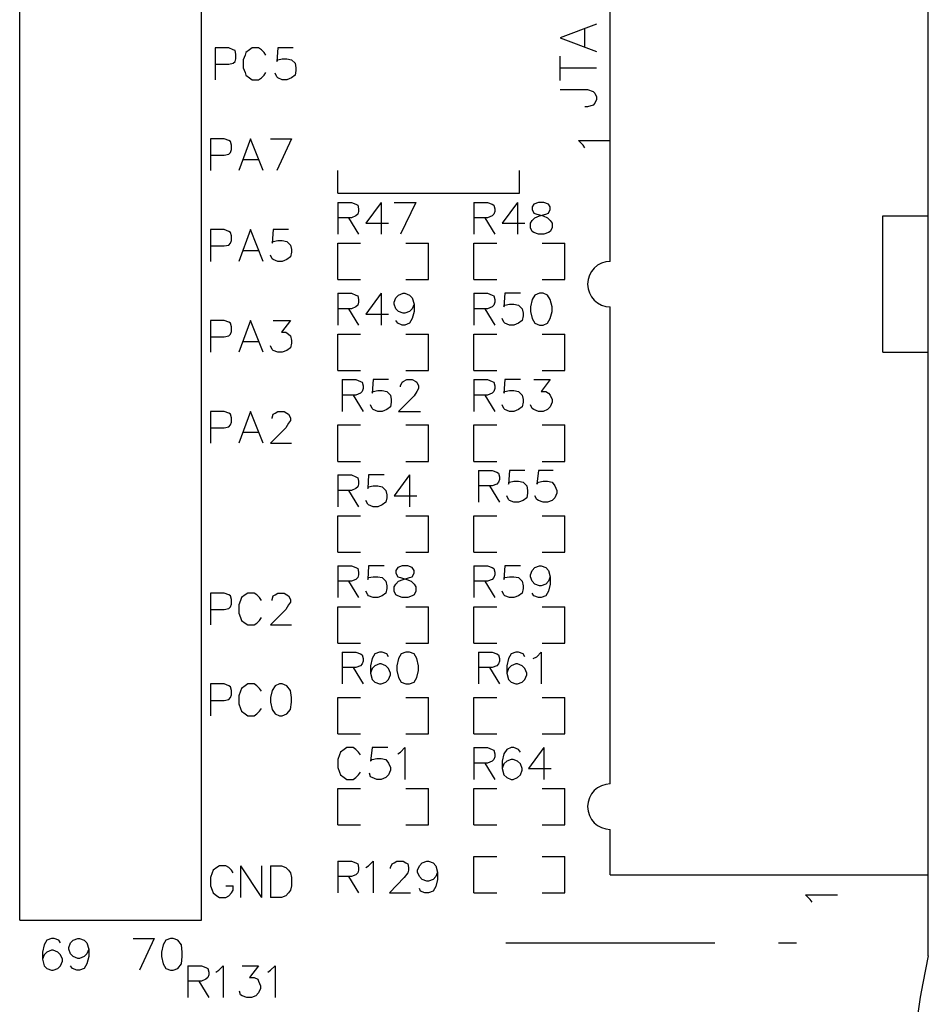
# Model space of a CAD drawing. Extents: x -0.24 to 4.91, y -0.23 to 6.58.
# Tile 18 of 24: x 3.27 to 4.28, y 2.31 to 3.39. Entities that reach past the tile are written whole.
import ezdxf

# ---------------------------------------------------------------- set-up
doc = ezdxf.new("R2010")
doc.units = 0
doc.layers.add('mb672d', color=1, linetype='CONTINUOUS')

msp = doc.modelspace()

# ---------------------------------------------------------------- linework, layer by layer
at = {"layer": 'mb672d', "color": 5}
for points in [[(4.275, 2.361), (4.275, 6.575)], [(3.275, 2.4), (3.275, 5.9)], [(3.275, 2.4), (3.475, 2.4), (3.475, 5.9)], [(4.275, 2.45), (4.275, 3.75)], [(3.925, 3.125), (3.925, 3.65)], [(3.91, 3.386), (3.87, 3.371), (3.91, 3.356)], [(3.897, 3.361), (3.897, 3.381)], [(3.49, 3.342), (3.505, 3.342), (3.51, 3.343), (3.512, 3.345), (3.513, 3.348), (3.513, 3.353), (3.512, 3.357), (3.51, 3.358), (3.505, 3.36), (3.49, 3.36), (3.49, 3.325)], [(3.546, 3.352), (3.544, 3.355), (3.541, 3.358), (3.538, 3.36), (3.531, 3.36), (3.528, 3.358), (3.524, 3.355), (3.523, 3.352), (3.521, 3.347), (3.521, 3.338), (3.523, 3.333), (3.524, 3.33), (3.528, 3.327), (3.531, 3.325), (3.538, 3.325), (3.541, 3.327), (3.544, 3.33), (3.546, 3.333)], [(3.576, 3.36), (3.559, 3.36), (3.558, 3.345), (3.559, 3.347), (3.564, 3.348), (3.569, 3.348), (3.574, 3.347), (3.578, 3.343), (3.579, 3.338), (3.579, 3.335), (3.578, 3.33), (3.574, 3.327), (3.569, 3.325), (3.564, 3.325), (3.559, 3.327), (3.558, 3.328), (3.556, 3.332)], [(3.87, 3.324), (3.87, 3.351)], [(3.87, 3.338), (3.91, 3.338)], [(3.87, 3.314), (3.9, 3.314), (3.906, 3.312), (3.908, 3.31), (3.91, 3.306), (3.91, 3.303), (3.908, 3.299), (3.906, 3.297), (3.9, 3.295), (3.897, 3.295)], [(3.485, 3.242), (3.5, 3.242), (3.505, 3.243), (3.507, 3.245), (3.508, 3.248), (3.508, 3.253), (3.507, 3.257), (3.505, 3.258), (3.5, 3.26), (3.485, 3.26), (3.485, 3.225)], [(3.543, 3.225), (3.529, 3.26), (3.516, 3.225)], [(3.551, 3.26), (3.574, 3.26)], [(3.574, 3.26), (3.558, 3.225)], [(3.897, 3.25), (3.895, 3.253), (3.89, 3.258), (3.925, 3.258)], [(3.521, 3.237), (3.538, 3.237)], [(3.625, 3.2), (3.625, 3.225)], [(3.625, 3.2), (3.825, 3.2), (3.825, 3.225)], [(3.625, 3.19), (3.625, 3.155)], [(3.625, 3.19), (3.64, 3.19), (3.645, 3.188), (3.647, 3.187), (3.648, 3.183), (3.648, 3.18), (3.647, 3.177), (3.645, 3.175), (3.64, 3.173), (3.625, 3.173)], [(3.673, 3.19), (3.656, 3.167), (3.681, 3.167)], [(3.673, 3.19), (3.673, 3.155)], [(3.687, 3.19), (3.711, 3.19)], [(3.711, 3.19), (3.694, 3.155)], [(3.775, 3.19), (3.775, 3.155)], [(3.775, 3.19), (3.79, 3.19), (3.795, 3.188), (3.797, 3.187), (3.798, 3.183), (3.798, 3.18), (3.797, 3.177), (3.795, 3.175), (3.79, 3.173), (3.775, 3.173)], [(3.823, 3.19), (3.806, 3.167), (3.831, 3.167)], [(3.823, 3.19), (3.823, 3.155)], [(3.846, 3.19), (3.841, 3.188), (3.839, 3.185), (3.839, 3.182), (3.841, 3.178), (3.844, 3.177), (3.851, 3.175), (3.856, 3.173), (3.859, 3.17), (3.861, 3.167), (3.861, 3.162), (3.859, 3.158), (3.857, 3.157), (3.852, 3.155), (3.846, 3.155), (3.841, 3.157), (3.839, 3.158), (3.837, 3.162), (3.837, 3.167), (3.839, 3.17), (3.842, 3.173), (3.847, 3.175), (3.854, 3.177), (3.857, 3.178), (3.859, 3.182), (3.859, 3.185), (3.857, 3.188), (3.852, 3.19), (3.846, 3.19)], [(4.225, 3.175), (4.275, 3.175)], [(4.225, 3.025), (4.225, 3.175)], [(3.637, 3.173), (3.648, 3.155)], [(3.787, 3.173), (3.798, 3.155)], [(3.485, 3.142), (3.5, 3.142), (3.505, 3.143), (3.507, 3.145), (3.508, 3.148), (3.508, 3.153), (3.507, 3.157), (3.505, 3.158), (3.5, 3.16), (3.485, 3.16), (3.485, 3.125)], [(3.543, 3.125), (3.529, 3.16), (3.516, 3.125)], [(3.571, 3.16), (3.554, 3.16), (3.553, 3.145), (3.554, 3.147), (3.559, 3.148), (3.564, 3.148), (3.569, 3.147), (3.573, 3.143), (3.574, 3.138), (3.574, 3.135), (3.573, 3.13), (3.569, 3.127), (3.564, 3.125), (3.559, 3.125), (3.554, 3.127), (3.553, 3.128), (3.551, 3.132)], [(3.625, 3.105), (3.625, 3.145), (3.65, 3.145)], [(3.7, 3.145), (3.725, 3.145)], [(3.725, 3.105), (3.725, 3.145)], [(3.775, 3.145), (3.8, 3.145)], [(3.775, 3.105), (3.775, 3.145)], [(3.85, 3.105), (3.875, 3.105), (3.875, 3.145)], [(3.85, 3.145), (3.875, 3.145)], [(3.521, 3.137), (3.538, 3.137)], [(3.625, 3.105), (3.65, 3.105)], [(3.7, 3.105), (3.725, 3.105)], [(3.775, 3.105), (3.8, 3.105)], [(3.625, 3.09), (3.625, 3.055)], [(3.625, 3.09), (3.64, 3.09), (3.645, 3.088), (3.647, 3.087), (3.648, 3.083), (3.648, 3.08), (3.647, 3.077), (3.645, 3.075), (3.64, 3.073), (3.625, 3.073)], [(3.673, 3.09), (3.656, 3.067), (3.681, 3.067)], [(3.673, 3.09), (3.673, 3.055)], [(3.709, 3.078), (3.707, 3.073), (3.704, 3.07), (3.699, 3.068), (3.697, 3.068), (3.692, 3.07), (3.689, 3.073), (3.687, 3.078), (3.687, 3.08), (3.689, 3.085), (3.692, 3.088), (3.697, 3.09), (3.699, 3.09), (3.704, 3.088), (3.707, 3.085), (3.709, 3.078), (3.709, 3.07), (3.707, 3.062), (3.704, 3.057), (3.699, 3.055), (3.696, 3.055), (3.691, 3.057), (3.689, 3.06)], [(3.775, 3.09), (3.775, 3.055)], [(3.775, 3.09), (3.79, 3.09), (3.795, 3.088), (3.797, 3.087), (3.798, 3.083), (3.798, 3.08), (3.797, 3.077), (3.795, 3.075), (3.79, 3.073), (3.775, 3.073)], [(3.826, 3.09), (3.809, 3.09), (3.808, 3.075), (3.809, 3.077), (3.814, 3.078), (3.819, 3.078), (3.824, 3.077), (3.828, 3.073), (3.829, 3.068), (3.829, 3.065), (3.828, 3.06), (3.824, 3.057), (3.819, 3.055), (3.814, 3.055), (3.809, 3.057), (3.808, 3.058), (3.806, 3.062)], [(3.847, 3.09), (3.842, 3.088), (3.839, 3.083), (3.837, 3.075), (3.837, 3.07), (3.839, 3.062), (3.842, 3.057), (3.847, 3.055), (3.851, 3.055), (3.856, 3.057), (3.859, 3.062), (3.861, 3.07), (3.861, 3.075), (3.859, 3.083), (3.856, 3.088), (3.851, 3.09), (3.847, 3.09)], [(3.637, 3.073), (3.648, 3.055)], [(3.787, 3.073), (3.798, 3.055)], [(3.925, 2.55), (3.925, 3.075)], [(3.485, 3.042), (3.5, 3.042), (3.505, 3.043), (3.507, 3.045), (3.508, 3.048), (3.508, 3.053), (3.507, 3.057), (3.505, 3.058), (3.5, 3.06), (3.485, 3.06), (3.485, 3.025)], [(3.543, 3.025), (3.529, 3.06), (3.516, 3.025)], [(3.554, 3.06), (3.573, 3.06), (3.563, 3.047), (3.568, 3.047), (3.571, 3.045), (3.573, 3.043), (3.574, 3.038), (3.574, 3.035), (3.573, 3.03), (3.569, 3.027), (3.564, 3.025), (3.559, 3.025), (3.554, 3.027), (3.553, 3.028), (3.551, 3.032)], [(3.625, 3.005), (3.625, 3.045), (3.65, 3.045)], [(3.7, 3.045), (3.725, 3.045)], [(3.725, 3.005), (3.725, 3.045)], [(3.775, 3.005), (3.775, 3.045), (3.8, 3.045)], [(3.85, 3.045), (3.875, 3.045)], [(3.875, 3.005), (3.875, 3.045)], [(3.521, 3.037), (3.538, 3.037)], [(4.225, 3.025), (4.275, 3.025)], [(3.625, 3.005), (3.65, 3.005)], [(3.7, 3.005), (3.725, 3.005)], [(3.775, 3.005), (3.8, 3.005)], [(3.85, 3.005), (3.875, 3.005)], [(3.63, 2.995), (3.63, 2.96)], [(3.63, 2.995), (3.645, 2.995), (3.65, 2.993), (3.652, 2.992), (3.653, 2.988), (3.653, 2.985), (3.652, 2.982), (3.65, 2.98), (3.645, 2.978), (3.63, 2.978)], [(3.681, 2.995), (3.664, 2.995), (3.663, 2.98), (3.664, 2.982), (3.669, 2.983), (3.674, 2.983), (3.679, 2.982), (3.683, 2.978), (3.684, 2.973), (3.684, 2.97), (3.683, 2.965), (3.679, 2.962), (3.674, 2.96), (3.669, 2.96), (3.664, 2.962), (3.663, 2.963), (3.661, 2.967)], [(3.694, 2.987), (3.694, 2.988), (3.696, 2.992), (3.697, 2.993), (3.701, 2.995), (3.707, 2.995), (3.711, 2.993), (3.712, 2.992), (3.714, 2.988), (3.714, 2.985), (3.712, 2.982), (3.709, 2.977), (3.692, 2.96), (3.716, 2.96)], [(3.775, 2.995), (3.775, 2.96)], [(3.775, 2.995), (3.79, 2.995), (3.795, 2.993), (3.797, 2.992), (3.798, 2.988), (3.798, 2.985), (3.797, 2.982), (3.795, 2.98), (3.79, 2.978), (3.775, 2.978)], [(3.826, 2.995), (3.809, 2.995), (3.808, 2.98), (3.809, 2.982), (3.814, 2.983), (3.819, 2.983), (3.824, 2.982), (3.828, 2.978), (3.829, 2.973), (3.829, 2.97), (3.828, 2.965), (3.824, 2.962), (3.819, 2.96), (3.814, 2.96), (3.809, 2.962), (3.808, 2.963), (3.806, 2.967)], [(3.841, 2.995), (3.859, 2.995), (3.849, 2.982), (3.854, 2.982), (3.857, 2.98), (3.859, 2.978), (3.861, 2.973), (3.861, 2.97), (3.859, 2.965), (3.856, 2.962), (3.851, 2.96), (3.846, 2.96), (3.841, 2.962), (3.839, 2.963), (3.837, 2.967)], [(3.642, 2.978), (3.653, 2.96)], [(3.787, 2.978), (3.798, 2.96)], [(3.485, 2.942), (3.5, 2.942), (3.505, 2.943), (3.507, 2.945), (3.508, 2.948), (3.508, 2.953), (3.507, 2.957), (3.505, 2.958), (3.5, 2.96), (3.485, 2.96), (3.485, 2.925)], [(3.543, 2.925), (3.529, 2.96), (3.516, 2.925)], [(3.553, 2.952), (3.553, 2.953), (3.554, 2.957), (3.556, 2.958), (3.559, 2.96), (3.566, 2.96), (3.569, 2.958), (3.571, 2.957), (3.573, 2.953), (3.573, 2.95), (3.571, 2.947), (3.568, 2.942), (3.551, 2.925), (3.574, 2.925)], [(3.521, 2.937), (3.538, 2.937)], [(3.625, 2.905), (3.625, 2.945), (3.65, 2.945)], [(3.7, 2.945), (3.725, 2.945)], [(3.725, 2.905), (3.725, 2.945)], [(3.775, 2.945), (3.8, 2.945)], [(3.775, 2.905), (3.775, 2.945)], [(3.85, 2.905), (3.875, 2.905), (3.875, 2.945)], [(3.85, 2.945), (3.875, 2.945)], [(3.625, 2.905), (3.65, 2.905)], [(3.7, 2.905), (3.725, 2.905)], [(3.775, 2.905), (3.8, 2.905)], [(3.78, 2.895), (3.78, 2.86)], [(3.78, 2.895), (3.795, 2.895), (3.8, 2.893), (3.802, 2.892), (3.803, 2.888), (3.803, 2.885), (3.802, 2.882), (3.8, 2.88), (3.795, 2.878), (3.78, 2.878)], [(3.831, 2.895), (3.814, 2.895), (3.813, 2.88), (3.814, 2.882), (3.819, 2.883), (3.824, 2.883), (3.829, 2.882), (3.833, 2.878), (3.834, 2.873), (3.834, 2.87), (3.833, 2.865), (3.829, 2.862), (3.824, 2.86), (3.819, 2.86), (3.814, 2.862), (3.813, 2.863), (3.811, 2.867)], [(3.862, 2.895), (3.846, 2.895), (3.844, 2.88), (3.846, 2.882), (3.851, 2.883), (3.856, 2.883), (3.861, 2.882), (3.864, 2.878), (3.866, 2.873), (3.866, 2.87), (3.864, 2.865), (3.861, 2.862), (3.856, 2.86), (3.851, 2.86), (3.846, 2.862), (3.844, 2.863), (3.842, 2.867)], [(3.625, 2.89), (3.625, 2.855)], [(3.625, 2.89), (3.64, 2.89), (3.645, 2.888), (3.647, 2.887), (3.648, 2.883), (3.648, 2.88), (3.647, 2.877), (3.645, 2.875), (3.64, 2.873), (3.625, 2.873)], [(3.676, 2.89), (3.659, 2.89), (3.658, 2.875), (3.659, 2.877), (3.664, 2.878), (3.669, 2.878), (3.674, 2.877), (3.678, 2.873), (3.679, 2.868), (3.679, 2.865), (3.678, 2.86), (3.674, 2.857), (3.669, 2.855), (3.664, 2.855), (3.659, 2.857), (3.658, 2.858), (3.656, 2.862)], [(3.704, 2.89), (3.687, 2.867), (3.712, 2.867)], [(3.704, 2.89), (3.704, 2.855)], [(3.637, 2.873), (3.648, 2.855)], [(3.792, 2.878), (3.803, 2.86)], [(3.625, 2.845), (3.65, 2.845)], [(3.625, 2.805), (3.625, 2.845)], [(3.7, 2.805), (3.725, 2.805), (3.725, 2.845)], [(3.7, 2.845), (3.725, 2.845)], [(3.775, 2.805), (3.775, 2.845), (3.8, 2.845)], [(3.85, 2.845), (3.875, 2.845)], [(3.875, 2.805), (3.875, 2.845)], [(3.625, 2.805), (3.65, 2.805)], [(3.775, 2.805), (3.8, 2.805)], [(3.85, 2.805), (3.875, 2.805)], [(3.625, 2.79), (3.625, 2.755)], [(3.625, 2.79), (3.64, 2.79), (3.645, 2.788), (3.647, 2.787), (3.648, 2.783), (3.648, 2.78), (3.647, 2.777), (3.645, 2.775), (3.64, 2.773), (3.625, 2.773)], [(3.676, 2.79), (3.659, 2.79), (3.658, 2.775), (3.659, 2.777), (3.664, 2.778), (3.669, 2.778), (3.674, 2.777), (3.678, 2.773), (3.679, 2.768), (3.679, 2.765), (3.678, 2.76), (3.674, 2.757), (3.669, 2.755), (3.664, 2.755), (3.659, 2.757), (3.658, 2.758), (3.656, 2.762)], [(3.696, 2.79), (3.691, 2.788), (3.689, 2.785), (3.689, 2.782), (3.691, 2.778), (3.694, 2.777), (3.701, 2.775), (3.706, 2.773), (3.709, 2.77), (3.711, 2.767), (3.711, 2.762), (3.709, 2.758), (3.707, 2.757), (3.702, 2.755), (3.696, 2.755), (3.691, 2.757), (3.689, 2.758), (3.687, 2.762), (3.687, 2.767), (3.689, 2.77), (3.692, 2.773), (3.697, 2.775), (3.704, 2.777), (3.707, 2.778), (3.709, 2.782), (3.709, 2.785), (3.707, 2.788), (3.702, 2.79), (3.696, 2.79)], [(3.775, 2.79), (3.775, 2.755)], [(3.775, 2.79), (3.79, 2.79), (3.795, 2.788), (3.797, 2.787), (3.798, 2.783), (3.798, 2.78), (3.797, 2.777), (3.795, 2.775), (3.79, 2.773), (3.775, 2.773)], [(3.826, 2.79), (3.809, 2.79), (3.808, 2.775), (3.809, 2.777), (3.814, 2.778), (3.819, 2.778), (3.824, 2.777), (3.828, 2.773), (3.829, 2.768), (3.829, 2.765), (3.828, 2.76), (3.824, 2.757), (3.819, 2.755), (3.814, 2.755), (3.809, 2.757), (3.808, 2.758), (3.806, 2.762)], [(3.859, 2.778), (3.857, 2.773), (3.854, 2.77), (3.849, 2.768), (3.847, 2.768), (3.842, 2.77), (3.839, 2.773), (3.837, 2.778), (3.837, 2.78), (3.839, 2.785), (3.842, 2.788), (3.847, 2.79), (3.849, 2.79), (3.854, 2.788), (3.857, 2.785), (3.859, 2.778), (3.859, 2.77), (3.857, 2.762), (3.854, 2.757), (3.849, 2.755), (3.846, 2.755), (3.841, 2.757), (3.839, 2.76)], [(3.637, 2.773), (3.648, 2.755)], [(3.787, 2.773), (3.798, 2.755)], [(3.485, 2.742), (3.5, 2.742), (3.505, 2.743), (3.507, 2.745), (3.508, 2.748), (3.508, 2.753), (3.507, 2.757), (3.505, 2.758), (3.5, 2.76), (3.485, 2.76), (3.485, 2.725)], [(3.541, 2.752), (3.539, 2.755), (3.536, 2.758), (3.533, 2.76), (3.526, 2.76), (3.523, 2.758), (3.519, 2.755), (3.518, 2.752), (3.516, 2.747), (3.516, 2.738), (3.518, 2.733), (3.519, 2.73), (3.523, 2.727), (3.526, 2.725), (3.533, 2.725), (3.536, 2.727), (3.539, 2.73), (3.541, 2.733)], [(3.553, 2.752), (3.553, 2.753), (3.554, 2.757), (3.556, 2.758), (3.559, 2.76), (3.566, 2.76), (3.569, 2.758), (3.571, 2.757), (3.573, 2.753), (3.573, 2.75), (3.571, 2.747), (3.568, 2.742), (3.551, 2.725), (3.574, 2.725)], [(3.625, 2.705), (3.625, 2.745), (3.65, 2.745)], [(3.7, 2.745), (3.725, 2.745)], [(3.725, 2.705), (3.725, 2.745)], [(3.775, 2.705), (3.775, 2.745), (3.8, 2.745)], [(3.85, 2.745), (3.875, 2.745)], [(3.875, 2.705), (3.875, 2.745)], [(3.625, 2.705), (3.65, 2.705)], [(3.7, 2.705), (3.725, 2.705)], [(3.775, 2.705), (3.8, 2.705)], [(3.85, 2.705), (3.875, 2.705)], [(3.63, 2.695), (3.63, 2.66)], [(3.63, 2.695), (3.645, 2.695), (3.65, 2.693), (3.652, 2.692), (3.653, 2.688), (3.653, 2.685), (3.652, 2.682), (3.65, 2.68), (3.645, 2.678), (3.63, 2.678)], [(3.681, 2.69), (3.679, 2.693), (3.674, 2.695), (3.671, 2.695), (3.666, 2.693), (3.663, 2.688), (3.661, 2.68), (3.661, 2.672), (3.663, 2.665), (3.666, 2.662), (3.671, 2.66), (3.673, 2.66), (3.678, 2.662), (3.681, 2.665), (3.683, 2.67), (3.683, 2.672), (3.681, 2.677), (3.678, 2.68), (3.673, 2.682), (3.671, 2.682), (3.666, 2.68), (3.663, 2.677), (3.661, 2.672)], [(3.7, 2.695), (3.695, 2.693), (3.692, 2.688), (3.69, 2.68), (3.69, 2.675), (3.692, 2.667), (3.695, 2.662), (3.7, 2.66), (3.704, 2.66), (3.709, 2.662), (3.712, 2.667), (3.714, 2.675), (3.714, 2.68), (3.712, 2.688), (3.709, 2.693), (3.704, 2.695), (3.7, 2.695)], [(3.78, 2.695), (3.78, 2.66)], [(3.78, 2.695), (3.795, 2.695), (3.8, 2.693), (3.802, 2.692), (3.803, 2.688), (3.803, 2.685), (3.802, 2.682), (3.8, 2.68), (3.795, 2.678), (3.78, 2.678)], [(3.831, 2.69), (3.829, 2.693), (3.824, 2.695), (3.821, 2.695), (3.816, 2.693), (3.813, 2.688), (3.811, 2.68), (3.811, 2.672), (3.813, 2.665), (3.816, 2.662), (3.821, 2.66), (3.823, 2.66), (3.828, 2.662), (3.831, 2.665), (3.833, 2.67), (3.833, 2.672), (3.831, 2.677), (3.828, 2.68), (3.823, 2.682), (3.821, 2.682), (3.816, 2.68), (3.813, 2.677), (3.811, 2.672)], [(3.84, 2.688), (3.844, 2.69), (3.849, 2.695), (3.849, 2.66)], [(3.642, 2.678), (3.653, 2.66)], [(3.792, 2.678), (3.803, 2.66)], [(3.485, 2.642), (3.5, 2.642), (3.505, 2.643), (3.507, 2.645), (3.508, 2.648), (3.508, 2.653), (3.507, 2.657), (3.505, 2.658), (3.5, 2.66), (3.485, 2.66), (3.485, 2.625)], [(3.541, 2.652), (3.539, 2.655), (3.536, 2.658), (3.533, 2.66), (3.526, 2.66), (3.523, 2.658), (3.519, 2.655), (3.518, 2.652), (3.516, 2.647), (3.516, 2.638), (3.518, 2.633), (3.519, 2.63), (3.523, 2.627), (3.526, 2.625), (3.533, 2.625), (3.536, 2.627), (3.539, 2.63), (3.541, 2.633)], [(3.561, 2.66), (3.556, 2.658), (3.553, 2.653), (3.551, 2.645), (3.551, 2.64), (3.553, 2.632), (3.556, 2.627), (3.561, 2.625), (3.564, 2.625), (3.569, 2.627), (3.573, 2.632), (3.574, 2.64), (3.574, 2.645), (3.573, 2.653), (3.569, 2.658), (3.564, 2.66), (3.561, 2.66)], [(3.625, 2.645), (3.65, 2.645)], [(3.625, 2.605), (3.625, 2.645)], [(3.7, 2.605), (3.725, 2.605), (3.725, 2.645)], [(3.7, 2.645), (3.725, 2.645)], [(3.775, 2.605), (3.775, 2.645), (3.8, 2.645)], [(3.85, 2.645), (3.875, 2.645)], [(3.875, 2.605), (3.875, 2.645)], [(3.625, 2.605), (3.65, 2.605)], [(3.775, 2.605), (3.8, 2.605)], [(3.85, 2.605), (3.875, 2.605)], [(3.65, 2.582), (3.648, 2.585), (3.645, 2.588), (3.642, 2.59), (3.635, 2.59), (3.632, 2.588), (3.628, 2.585), (3.627, 2.582), (3.625, 2.577), (3.625, 2.568), (3.627, 2.563), (3.628, 2.56), (3.632, 2.557), (3.635, 2.555), (3.642, 2.555), (3.645, 2.557), (3.648, 2.56), (3.65, 2.563)], [(3.68, 2.59), (3.663, 2.59), (3.661, 2.575), (3.663, 2.577), (3.668, 2.578), (3.673, 2.578), (3.678, 2.577), (3.681, 2.573), (3.683, 2.568), (3.683, 2.565), (3.681, 2.56), (3.678, 2.557), (3.673, 2.555), (3.668, 2.555), (3.663, 2.557), (3.661, 2.558), (3.66, 2.562)], [(3.691, 2.583), (3.694, 2.585), (3.699, 2.59), (3.699, 2.555)], [(3.775, 2.59), (3.775, 2.555)], [(3.775, 2.59), (3.79, 2.59), (3.795, 2.588), (3.797, 2.587), (3.798, 2.583), (3.798, 2.58), (3.797, 2.577), (3.795, 2.575), (3.79, 2.573), (3.775, 2.573)], [(3.826, 2.585), (3.824, 2.588), (3.819, 2.59), (3.816, 2.59), (3.811, 2.588), (3.808, 2.583), (3.806, 2.575), (3.806, 2.567), (3.808, 2.56), (3.811, 2.557), (3.816, 2.555), (3.818, 2.555), (3.823, 2.557), (3.826, 2.56), (3.828, 2.565), (3.828, 2.567), (3.826, 2.572), (3.823, 2.575), (3.818, 2.577), (3.816, 2.577), (3.811, 2.575), (3.808, 2.572), (3.806, 2.567)], [(3.852, 2.59), (3.835, 2.567), (3.86, 2.567)], [(3.852, 2.59), (3.852, 2.555)], [(3.787, 2.573), (3.798, 2.555)], [(3.625, 2.505), (3.625, 2.545), (3.65, 2.545)], [(3.7, 2.545), (3.725, 2.545)], [(3.725, 2.505), (3.725, 2.545)], [(3.775, 2.545), (3.8, 2.545)], [(3.775, 2.505), (3.775, 2.545)], [(3.85, 2.505), (3.875, 2.505), (3.875, 2.545)], [(3.85, 2.545), (3.875, 2.545)], [(3.625, 2.505), (3.65, 2.505)], [(3.7, 2.505), (3.725, 2.505)], [(3.775, 2.505), (3.8, 2.505)], [(3.925, 2.45), (3.925, 2.5)], [(3.51, 2.452), (3.508, 2.455), (3.505, 2.458), (3.502, 2.46), (3.495, 2.46), (3.492, 2.458), (3.488, 2.455), (3.487, 2.452), (3.485, 2.447), (3.485, 2.438), (3.487, 2.433), (3.488, 2.43), (3.492, 2.427), (3.495, 2.425), (3.502, 2.425), (3.505, 2.427), (3.508, 2.43), (3.51, 2.433), (3.51, 2.438)], [(3.518, 2.46), (3.518, 2.425)], [(3.518, 2.46), (3.541, 2.425)], [(3.541, 2.46), (3.541, 2.425)], [(3.551, 2.46), (3.551, 2.425)], [(3.551, 2.46), (3.563, 2.46), (3.568, 2.458), (3.571, 2.455), (3.573, 2.452), (3.574, 2.447), (3.574, 2.438), (3.573, 2.433), (3.571, 2.43), (3.568, 2.427), (3.563, 2.425), (3.551, 2.425)], [(3.625, 2.465), (3.625, 2.43)], [(3.625, 2.465), (3.64, 2.465), (3.645, 2.463), (3.647, 2.462), (3.648, 2.458), (3.648, 2.455), (3.647, 2.452), (3.645, 2.45), (3.64, 2.448), (3.625, 2.448)], [(3.656, 2.458), (3.659, 2.46), (3.664, 2.465), (3.664, 2.43)], [(3.683, 2.457), (3.683, 2.458), (3.685, 2.462), (3.687, 2.463), (3.69, 2.465), (3.697, 2.465), (3.7, 2.463), (3.702, 2.462), (3.703, 2.458), (3.703, 2.455), (3.702, 2.452), (3.698, 2.447), (3.682, 2.43), (3.705, 2.43)], [(3.735, 2.453), (3.733, 2.448), (3.73, 2.445), (3.725, 2.443), (3.723, 2.443), (3.718, 2.445), (3.715, 2.448), (3.713, 2.453), (3.713, 2.455), (3.715, 2.46), (3.718, 2.463), (3.723, 2.465), (3.725, 2.465), (3.73, 2.463), (3.733, 2.46), (3.735, 2.453), (3.735, 2.445), (3.733, 2.437), (3.73, 2.432), (3.725, 2.43), (3.721, 2.43), (3.716, 2.432), (3.715, 2.435)], [(3.775, 2.43), (3.775, 2.47), (3.8, 2.47)], [(3.85, 2.47), (3.875, 2.47)], [(3.875, 2.43), (3.875, 2.47)], [(3.925, 2.45), (4.275, 2.45)], [(3.502, 2.438), (3.51, 2.438)], [(3.637, 2.448), (3.648, 2.43)], [(3.775, 2.43), (3.8, 2.43)], [(3.85, 2.43), (3.875, 2.43)], [(4.147, 2.42), (4.145, 2.423), (4.14, 2.428), (4.175, 2.428)], [(3.32, 2.375), (3.318, 2.378), (3.313, 2.38), (3.31, 2.38), (3.305, 2.378), (3.302, 2.373), (3.3, 2.365), (3.3, 2.357), (3.302, 2.35), (3.305, 2.347), (3.31, 2.345), (3.312, 2.345), (3.317, 2.347), (3.32, 2.35), (3.322, 2.355), (3.322, 2.357), (3.32, 2.362), (3.317, 2.365), (3.312, 2.367), (3.31, 2.367), (3.305, 2.365), (3.302, 2.362), (3.3, 2.357)], [(3.351, 2.368), (3.349, 2.363), (3.346, 2.36), (3.341, 2.358), (3.339, 2.358), (3.334, 2.36), (3.331, 2.363), (3.329, 2.368), (3.329, 2.37), (3.331, 2.375), (3.334, 2.378), (3.339, 2.38), (3.341, 2.38), (3.346, 2.378), (3.349, 2.375), (3.351, 2.368), (3.351, 2.36), (3.349, 2.352), (3.346, 2.347), (3.341, 2.345), (3.338, 2.345), (3.333, 2.347), (3.331, 2.35)], [(3.4, 2.38), (3.423, 2.38)], [(3.423, 2.38), (3.407, 2.345)], [(3.441, 2.38), (3.436, 2.378), (3.433, 2.373), (3.431, 2.365), (3.431, 2.36), (3.433, 2.352), (3.436, 2.347), (3.441, 2.345), (3.444, 2.345), (3.449, 2.347), (3.453, 2.352), (3.454, 2.36), (3.454, 2.365), (3.453, 2.373), (3.449, 2.378), (3.444, 2.38), (3.441, 2.38)], [(3.81, 2.375), (4.04, 2.375)], [(4.11, 2.375), (4.13, 2.375)], [(3.46, 2.35), (3.46, 2.315)], [(3.46, 2.35), (3.475, 2.35), (3.48, 2.348), (3.482, 2.347), (3.483, 2.343), (3.483, 2.34), (3.482, 2.337), (3.48, 2.335), (3.475, 2.333), (3.46, 2.333)], [(3.491, 2.343), (3.494, 2.345), (3.499, 2.35), (3.499, 2.315)], [(3.52, 2.35), (3.538, 2.35), (3.528, 2.337), (3.533, 2.337), (3.537, 2.335), (3.538, 2.333), (3.54, 2.328), (3.54, 2.325), (3.538, 2.32), (3.535, 2.317), (3.53, 2.315), (3.525, 2.315), (3.52, 2.317), (3.518, 2.318), (3.517, 2.322)], [(3.548, 2.343), (3.551, 2.345), (3.556, 2.35), (3.556, 2.315)], [(3.472, 2.333), (3.483, 2.315)]]:
    msp.add_lwpolyline(points, dxfattribs=at)
at = {"layer": 'mb672d', "color": 1}
msp.add_lwpolyline([(4.275, 2.361), (4.275, 6.575)], dxfattribs=at)
at = {"layer": 'mb672d', "color": 5}
for points in [[(3.925, 3.125), (3.925, 3.125), (3.925, 3.125, 1), (3.925, 3.075), (3.925, 3.075)], [(3.925, 2.55), (3.925, 2.55), (3.925, 2.55, 1), (3.925, 2.5), (3.925, 2.5)], [(4.275, 2.361), (4.275, 2.361), (4.275, 2.361, 0.105526), (4.275, 1.87), (4.275, 1.87)]]:
    msp.add_lwpolyline(points, format="xyb", dxfattribs=at)
at = {"layer": 'mb672d', "color": 1}
msp.add_lwpolyline([(4.275, 2.361), (4.275, 2.361), (4.275, 2.361, 0.105526), (4.275, 1.87), (4.275, 1.87)], format="xyb", dxfattribs=at)

doc.saveas('drawing.dxf')
